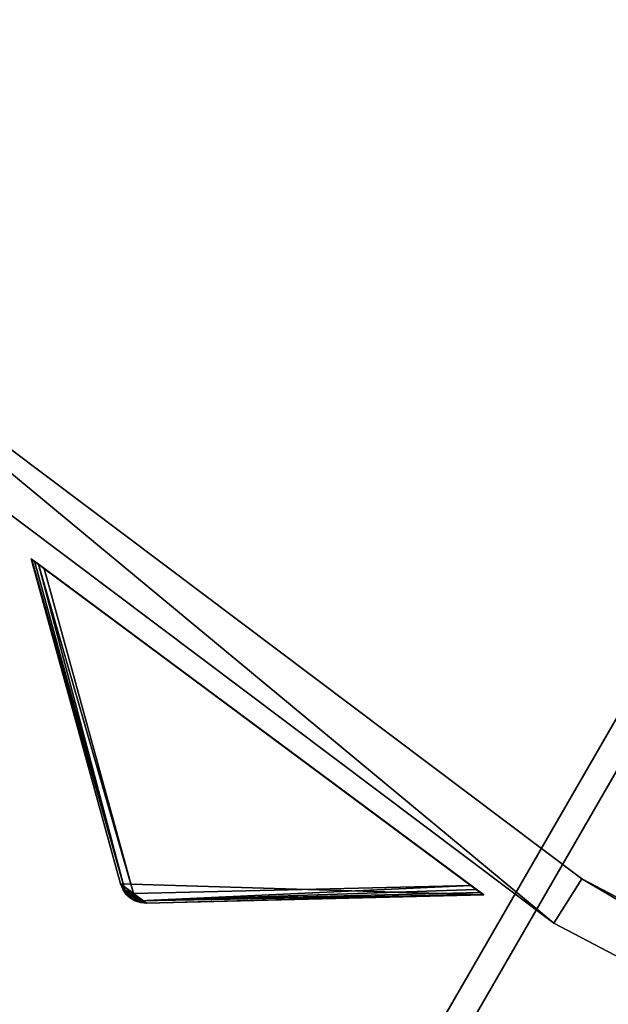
# Model space of a CAD drawing. Extents: x 0 to 712, y 0 to 712.
# Tile 23 of 256: x 195 to 218, y 131 to 169. Entities that reach past the tile are written whole.
import ezdxf

# ---------------------------------------------------------------- set-up
doc = ezdxf.new("R2010")
doc.units = 0
doc.header["$LTSCALE"] = 25.4
doc.layers.get('0').update_dxf_attribs({"color": 13, "linetype": 'CONTINUOUS'})

# ---------------------------------------------------------------- blocks, each defined once
blk = doc.blocks.new('GRUPUJ_12')
at = {"color": 0}
mesh = blk.add_polyface(dxfattribs=at)
corners = [(0, 334.731, 403.847), (1.997, 334.841, 403.847), (1.462, 391.844, 403.847), (7.718, 278.124, 403.847), (9.671, 278.553, 403.847), (24.417, 223.488, 403.847), (26.276, 224.224, 403.847), (49.663, 172.237, 403.847), (51.38, 173.263, 403.847), (82.804, 125.7, 403.847), (84.334, 126.988, 403.847), (122.98, 85.082, 403.847), (124.285, 86.599, 403.847), (145.389, 67.329, 403.847), (146.566, 68.945, 403.847), (169.152, 51.435, 403.847), (170.196, 53.141, 403.847), (220.124, 25.63, 403.847), (220.881, 27.482, 403.847), (274.575, 8.336, 403.847), (275.025, 10.285, 403.847), (331.094, 0, 403.847), (331.226, 1.996, 403.847), (388.22, 0.838, 403.847), (388.029, 2.829, 403.847), (443.963, 12.764, 403.847), (444.47, 10.83, 403.847), (497.579, 31.543, 403.847), (498.39, 29.714, 403.847), (547.489, 58.679, 403.847), (548.582, 57.004, 403.847), (592.399, 93.469, 403.847), (593.747, 91.992, 403.847), (631.147, 135.014, 403.847), (632.714, 133.772, 403.847), (662.728, 182.235, 403.847), (664.475, 181.261, 403.847), (686.326, 233.912, 403.847), (688.207, 233.23, 403.847), (701.329, 288.704, 403.847), (703.294, 288.333, 403.847), (707.348, 345.194, 403.847), (709.348, 345.143, 403.847), (3.451, 391.632, 403.847), (12.067, 447.982, 403.847), (13.996, 447.454, 403.847), (31.54, 501.693, 403.847), (33.36, 500.862, 403.847), (59.377, 551.584, 403.847), (61.039, 550.472, 403.847), (94.856, 596.363, 403.847), (96.318, 594.999, 403.847), (137.059, 634.872, 403.847), (138.283, 633.291, 403.847), (184.892, 666.112, 403.847), (185.847, 664.355, 403.847), (237.117, 689.274, 403.847), (237.778, 687.387, 403.847), (292.382, 703.759, 403.847), (292.732, 701.79, 403.847), (349.254, 709.192, 403.847), (349.284, 707.192, 403.847), (406.262, 705.431, 403.847), (405.97, 703.452, 403.847), (461.322, 690.668, 403.847), (461.927, 692.574, 403.847), (513.907, 669.17, 403.847), (514.81, 670.954, 403.847), (562.362, 639.515, 403.847), (563.54, 641.131, 403.847), (605.432, 602.471, 403.847), (606.854, 603.878, 403.847), (642.003, 558.999, 403.847), (643.632, 560.159, 403.847), (671.127, 510.222, 403.847), (672.921, 511.106, 403.847), (692.049, 457.406, 403.847), (693.962, 457.991, 403.847), (704.228, 401.918, 403.847), (706.21, 402.188, 403.847)]
mesh.append_faces([[corners[k] for k in face] for face in [(0, 1, 2), (1, 3, 4), (4, 5, 6), (6, 7, 8), (8, 9, 10), (10, 11, 12), (12, 13, 14), (14, 15, 16), (16, 17, 18), (18, 19, 20), (20, 21, 22), (22, 23, 24), (24, 23, 25), (25, 26, 27), (27, 28, 29), (29, 30, 31), (31, 32, 33), (33, 34, 35), (35, 36, 37), (37, 38, 39), (39, 40, 41), (2, 43, 44), (43, 2, 1), (44, 45, 46), (46, 47, 48), (48, 49, 50), (50, 51, 52), (52, 53, 54), (54, 55, 56), (56, 57, 58), (58, 59, 60), (60, 61, 62), (62, 64, 65), (65, 66, 67), (67, 68, 69), (69, 70, 71), (71, 72, 73), (73, 74, 75), (75, 76, 77), (77, 78, 79), (79, 41, 42)]], dxfattribs={"vtx0": -1, "vtx1": -1, "color": 0})
mesh.append_faces([[corners[k] for k in face] for face in [(1, 0, 3), (4, 3, 5), (6, 5, 7), (8, 7, 9), (10, 9, 11), (12, 11, 13), (14, 13, 15), (16, 15, 17), (18, 17, 19), (20, 19, 21), (22, 21, 23), (25, 23, 26), (27, 26, 28), (29, 28, 30), (31, 30, 32), (33, 32, 34), (35, 34, 36), (37, 36, 38), (39, 38, 40), (41, 40, 42), (44, 43, 45), (46, 45, 47), (48, 47, 49), (50, 49, 51), (52, 51, 53), (54, 53, 55), (56, 55, 57), (58, 57, 59), (60, 59, 61), (62, 61, 63), (62, 63, 64), (65, 64, 66), (67, 66, 68), (69, 68, 70), (71, 70, 72), (73, 72, 74), (75, 74, 76), (77, 76, 78), (79, 78, 41)]], dxfattribs={"vtx0": -1, "vtx2": -1, "color": 0})
mesh = blk.add_polyface(dxfattribs=at)
corners = [(1.462, 391.844, 383.847), (3.451, 391.632, 383.847), (1.997, 334.841, 383.847), (12.067, 447.982, 383.847), (13.996, 447.454, 383.847), (31.54, 501.693, 383.847), (33.36, 500.862, 383.847), (59.377, 551.584, 383.847), (61.039, 550.472, 383.847), (94.856, 596.363, 383.847), (96.318, 594.999, 383.847), (137.059, 634.872, 383.847), (138.283, 633.291, 383.847), (184.892, 666.112, 383.847), (185.847, 664.355, 383.847), (237.117, 689.274, 383.847), (237.778, 687.387, 383.847), (292.382, 703.759, 383.847), (292.732, 701.79, 383.847), (349.254, 709.192, 383.847), (349.284, 707.192, 383.847), (406.262, 705.431, 383.847), (405.97, 703.452, 383.847), (461.322, 690.668, 383.847), (461.927, 692.574, 383.847), (513.907, 669.17, 383.847), (514.81, 670.954, 383.847), (562.362, 639.515, 383.847), (563.54, 641.131, 383.847), (605.432, 602.471, 383.847), (606.854, 603.878, 383.847), (642.003, 558.999, 383.847), (643.632, 560.159, 383.847), (671.127, 510.222, 383.847), (672.921, 511.106, 383.847), (692.049, 457.406, 383.847), (693.962, 457.991, 383.847), (704.228, 401.918, 383.847), (706.21, 402.188, 383.847), (707.348, 345.194, 383.847), (709.348, 345.143, 383.847), (0, 334.731, 383.847), (7.718, 278.124, 383.847), (9.671, 278.553, 383.847), (24.417, 223.488, 383.847), (26.276, 224.224, 383.847), (49.663, 172.237, 383.847), (51.38, 173.263, 383.847), (82.804, 125.7, 383.847), (84.334, 126.988, 383.847), (122.98, 85.082, 383.847), (124.285, 86.599, 383.847), (145.389, 67.329, 383.847), (146.566, 68.945, 383.847), (169.152, 51.435, 383.847), (170.196, 53.141, 383.847), (220.124, 25.63, 383.847), (220.881, 27.482, 383.847), (274.575, 8.336, 383.847), (275.025, 10.285, 383.847), (331.094, 0, 383.847), (331.226, 1.996, 383.847), (388.22, 0.838, 383.847), (388.029, 2.829, 383.847), (443.963, 12.764, 383.847), (444.47, 10.83, 383.847), (497.579, 31.543, 383.847), (498.39, 29.714, 383.847), (547.489, 58.679, 383.847), (548.582, 57.004, 383.847), (592.399, 93.469, 383.847), (593.747, 91.992, 383.847), (631.147, 135.014, 383.847), (632.714, 133.772, 383.847), (662.728, 182.235, 383.847), (664.475, 181.261, 383.847), (686.326, 233.912, 383.847), (688.207, 233.23, 383.847), (701.329, 288.704, 383.847), (703.294, 288.333, 383.847)]
mesh.append_faces([[corners[k] for k in face] for face in [(1, 3, 4), (4, 5, 6), (6, 7, 8), (8, 9, 10), (10, 11, 12), (12, 13, 14), (14, 15, 16), (16, 17, 18), (18, 19, 20), (20, 21, 22), (22, 21, 23), (23, 24, 25), (25, 26, 27), (27, 28, 29), (29, 30, 31), (31, 32, 33), (33, 34, 35), (35, 36, 37), (37, 38, 39), (41, 2, 42), (42, 43, 44), (44, 45, 46), (46, 47, 48), (48, 49, 50), (50, 51, 52), (52, 53, 54), (54, 55, 56), (56, 57, 58), (58, 59, 60), (60, 61, 62), (62, 64, 65), (65, 66, 67), (67, 68, 69), (69, 70, 71), (71, 72, 73), (73, 74, 75), (75, 76, 77), (77, 78, 79), (79, 39, 40)]], dxfattribs={"vtx0": -1, "vtx1": -1, "color": 0})
mesh.append_faces([[corners[k] for k in face] for face in [(0, 1, 2), (1, 0, 3), (4, 3, 5), (6, 5, 7), (8, 7, 9), (10, 9, 11), (12, 11, 13), (14, 13, 15), (16, 15, 17), (18, 17, 19), (20, 19, 21), (23, 21, 24), (25, 24, 26), (27, 26, 28), (29, 28, 30), (31, 30, 32), (33, 32, 34), (35, 34, 36), (37, 36, 38), (39, 38, 40), (2, 41, 0), (42, 2, 43), (44, 43, 45), (46, 45, 47), (48, 47, 49), (50, 49, 51), (52, 51, 53), (54, 53, 55), (56, 55, 57), (58, 57, 59), (60, 59, 61), (62, 61, 63), (62, 63, 64), (65, 64, 66), (67, 66, 68), (69, 68, 70), (71, 70, 72), (73, 72, 74), (75, 74, 76), (77, 76, 78), (79, 78, 39)]], dxfattribs={"vtx0": -1, "vtx2": -1, "color": 0})
mesh = blk.add_polyface(dxfattribs=at)
corners = [(13.987, 284.721, 390.847), (9.244, 340.318, 390.847), (7.246, 340.238, 390.847), (15.946, 285.121, 390.847), (29.546, 231.005, 390.847), (31.416, 231.714, 390.847), (53.52, 180.48, 390.847), (55.252, 181.48, 390.847), (85.289, 134.455, 390.847), (86.838, 135.72, 390.847), (124.029, 94.122, 390.847), (125.355, 95.62, 390.847), (168.737, 60.526, 390.847), (169.806, 62.217, 390.847), (218.256, 34.537, 390.847), (219.04, 36.377, 390.847), (271.302, 16.828, 390.847), (271.781, 18.77, 390.847), (326.502, 7.857, 390.847), (326.663, 9.85, 390.847), (354.464, 6.73, 390.847), (354.464, 8.73, 390.847), (382.426, 7.857, 390.847), (382.265, 9.85, 390.847), (437.148, 18.77, 390.847), (437.626, 16.828, 390.847), (489.889, 36.377, 390.847), (490.672, 34.537, 390.847), (539.122, 62.217, 390.847), (540.191, 60.526, 390.847), (583.573, 95.62, 390.847), (584.899, 94.122, 390.847), (622.09, 135.72, 390.847), (623.639, 134.455, 390.847), (653.676, 181.48, 390.847), (655.408, 180.48, 390.847), (677.512, 231.714, 390.847), (679.382, 231.005, 390.847), (692.982, 285.121, 390.847), (694.941, 284.721, 390.847), (699.684, 340.318, 390.847), (701.682, 340.238, 390.847), (9.498, 396.116, 390.847), (11.483, 395.875, 390.847), (20.684, 450.911, 390.847), (22.605, 450.354, 390.847), (40.515, 503.201, 390.847), (42.322, 502.343, 390.847), (68.477, 551.632, 390.847), (70.123, 550.496, 390.847), (103.846, 594.952, 390.847), (105.289, 593.566, 390.847), (145.706, 632.036, 390.847), (146.908, 630.437, 390.847), (192.973, 661.926, 390.847), (193.902, 660.155, 390.847), (244.422, 683.846, 390.847), (245.055, 681.949, 390.847), (298.721, 697.23, 390.847), (299.042, 695.256, 390.847), (354.464, 701.73, 390.847), (354.464, 699.73, 390.847), (409.886, 695.256, 390.847), (410.207, 697.23, 390.847), (463.873, 681.949, 390.847), (464.506, 683.846, 390.847), (515.026, 660.155, 390.847), (515.955, 661.926, 390.847), (562.021, 630.437, 390.847), (563.222, 632.036, 390.847), (603.64, 593.566, 390.847), (605.082, 594.952, 390.847), (638.805, 550.496, 390.847), (640.451, 551.632, 390.847), (666.606, 502.343, 390.847), (668.413, 503.201, 390.847), (686.323, 450.354, 390.847), (688.244, 450.911, 390.847), (697.445, 395.875, 390.847), (699.43, 396.116, 390.847)]
mesh.append_faces([[corners[k] for k in face] for face in [(0, 1, 2), (1, 0, 3), (3, 4, 5), (5, 6, 7), (7, 8, 9), (9, 10, 11), (11, 12, 13), (13, 14, 15), (15, 16, 17), (17, 18, 19), (19, 20, 21), (21, 22, 23), (23, 22, 24), (24, 25, 26), (26, 27, 28), (28, 29, 30), (30, 31, 32), (32, 33, 34), (34, 35, 36), (36, 37, 38), (38, 39, 40), (42, 43, 44), (44, 45, 46), (46, 47, 48), (48, 49, 50), (50, 51, 52), (52, 53, 54), (54, 55, 56), (56, 57, 58), (58, 59, 60), (60, 62, 63), (63, 64, 65), (65, 66, 67), (67, 68, 69), (69, 70, 71), (71, 72, 73), (73, 74, 75), (75, 76, 77), (77, 78, 79), (79, 40, 41)]], dxfattribs={"vtx0": -1, "vtx1": -1, "color": 0})
mesh.append_faces([[corners[k] for k in face] for face in [(3, 0, 4), (5, 4, 6), (7, 6, 8), (9, 8, 10), (11, 10, 12), (13, 12, 14), (15, 14, 16), (17, 16, 18), (19, 18, 20), (21, 20, 22), (24, 22, 25), (26, 25, 27), (28, 27, 29), (30, 29, 31), (32, 31, 33), (34, 33, 35), (36, 35, 37), (38, 37, 39), (40, 39, 41), (1, 42, 2), (42, 1, 43), (44, 43, 45), (46, 45, 47), (48, 47, 49), (50, 49, 51), (52, 51, 53), (54, 53, 55), (56, 55, 57), (58, 57, 59), (60, 59, 61), (60, 61, 62), (63, 62, 64), (65, 64, 66), (67, 66, 68), (69, 68, 70), (71, 70, 72), (73, 72, 74), (75, 74, 76), (77, 76, 78), (79, 78, 40)]], dxfattribs={"vtx0": -1, "vtx2": -1, "color": 0})
mesh = blk.add_polyface(dxfattribs=at)
corners = [(9.498, 396.116, 383.847), (9.244, 340.318, 383.847), (7.246, 340.238, 383.847), (11.483, 395.875, 383.847), (20.684, 450.911, 383.847), (22.605, 450.354, 383.847), (40.515, 503.201, 383.847), (42.322, 502.343, 383.847), (68.477, 551.632, 383.847), (70.123, 550.496, 383.847), (103.846, 594.952, 383.847), (105.289, 593.566, 383.847), (145.706, 632.036, 383.847), (146.908, 630.437, 383.847), (192.973, 661.926, 383.847), (193.902, 660.155, 383.847), (244.422, 683.846, 383.847), (245.055, 681.949, 383.847), (298.721, 697.23, 383.847), (299.042, 695.256, 383.847), (354.464, 701.73, 383.847), (354.464, 699.73, 383.847), (410.207, 697.23, 383.847), (409.886, 695.256, 383.847), (463.873, 681.949, 383.847), (464.506, 683.846, 383.847), (515.026, 660.155, 383.847), (515.955, 661.926, 383.847), (562.021, 630.437, 383.847), (563.222, 632.036, 383.847), (603.64, 593.566, 383.847), (605.082, 594.952, 383.847), (638.805, 550.496, 383.847), (640.451, 551.632, 383.847), (666.606, 502.343, 383.847), (668.413, 503.201, 383.847), (686.323, 450.354, 383.847), (688.244, 450.911, 383.847), (697.445, 395.875, 383.847), (699.43, 396.116, 383.847), (699.684, 340.318, 383.847), (701.682, 340.238, 383.847), (13.987, 284.721, 383.847), (15.946, 285.121, 383.847), (29.546, 231.005, 383.847), (31.416, 231.714, 383.847), (53.52, 180.48, 383.847), (55.252, 181.48, 383.847), (85.289, 134.455, 383.847), (86.838, 135.72, 383.847), (124.029, 94.122, 383.847), (125.355, 95.62, 383.847), (168.737, 60.526, 383.847), (169.806, 62.217, 383.847), (218.256, 34.537, 383.847), (219.04, 36.377, 383.847), (271.302, 16.828, 383.847), (271.781, 18.77, 383.847), (326.502, 7.857, 383.847), (326.663, 9.85, 383.847), (354.464, 6.73, 383.847), (354.464, 8.73, 383.847), (382.265, 9.85, 383.847), (382.426, 7.857, 383.847), (437.148, 18.77, 383.847), (437.626, 16.828, 383.847), (489.889, 36.377, 383.847), (490.672, 34.537, 383.847), (539.122, 62.217, 383.847), (540.191, 60.526, 383.847), (583.573, 95.62, 383.847), (584.899, 94.122, 383.847), (622.09, 135.72, 383.847), (623.639, 134.455, 383.847), (653.676, 181.48, 383.847), (655.408, 180.48, 383.847), (677.512, 231.714, 383.847), (679.382, 231.005, 383.847), (692.982, 285.121, 383.847), (694.941, 284.721, 383.847)]
mesh.append_faces([[corners[k] for k in face] for face in [(0, 1, 2), (1, 0, 3), (3, 4, 5), (5, 6, 7), (7, 8, 9), (9, 10, 11), (11, 12, 13), (13, 14, 15), (15, 16, 17), (17, 18, 19), (19, 20, 21), (21, 22, 23), (23, 22, 24), (24, 25, 26), (26, 27, 28), (28, 29, 30), (30, 31, 32), (32, 33, 34), (34, 35, 36), (36, 37, 38), (38, 39, 40), (42, 43, 44), (44, 45, 46), (46, 47, 48), (48, 49, 50), (50, 51, 52), (52, 53, 54), (54, 55, 56), (56, 57, 58), (58, 59, 60), (60, 62, 63), (63, 64, 65), (65, 66, 67), (67, 68, 69), (69, 70, 71), (71, 72, 73), (73, 74, 75), (75, 76, 77), (77, 78, 79), (79, 40, 41)]], dxfattribs={"vtx0": -1, "vtx1": -1, "color": 0})
mesh.append_faces([[corners[k] for k in face] for face in [(3, 0, 4), (5, 4, 6), (7, 6, 8), (9, 8, 10), (11, 10, 12), (13, 12, 14), (15, 14, 16), (17, 16, 18), (19, 18, 20), (21, 20, 22), (24, 22, 25), (26, 25, 27), (28, 27, 29), (30, 29, 31), (32, 31, 33), (34, 33, 35), (36, 35, 37), (38, 37, 39), (40, 39, 41), (1, 42, 2), (42, 1, 43), (44, 43, 45), (46, 45, 47), (48, 47, 49), (50, 49, 51), (52, 51, 53), (54, 53, 55), (56, 55, 57), (58, 57, 59), (60, 59, 61), (60, 61, 62), (63, 62, 64), (65, 64, 66), (67, 66, 68), (69, 68, 70), (71, 70, 72), (73, 72, 74), (75, 74, 76), (77, 76, 78), (79, 78, 40)]], dxfattribs={"vtx0": -1, "vtx2": -1, "color": 0})
mesh = blk.add_polyface(dxfattribs=at)
corners = [(92.177, 343.66, 271.847), (94.175, 343.741, 271.847), (93.878, 385.871, 271.847), (97.269, 301.723, 271.847), (99.229, 302.123, 271.847), (109.022, 261.146, 271.847), (110.892, 261.855, 271.847), (127.132, 222.98, 271.847), (128.864, 223.98, 271.847), (151.13, 188.213, 271.847), (152.68, 189.478, 271.847), (180.394, 157.746, 271.847), (181.721, 159.243, 271.847), (214.167, 132.368, 271.847), (215.236, 134.058, 271.847), (251.573, 112.735, 271.847), (252.357, 114.575, 271.847), (291.644, 99.358, 271.847), (292.122, 101.3, 271.847), (333.342, 92.581, 271.847), (333.503, 94.575, 271.847), (354.464, 91.73, 271.847), (354.464, 93.73, 271.847), (375.587, 92.581, 271.847), (375.426, 94.575, 271.847), (416.806, 101.3, 271.847), (417.284, 99.358, 271.847), (456.571, 114.575, 271.847), (457.355, 112.735, 271.847), (493.692, 134.058, 271.847), (494.761, 132.368, 271.847), (527.208, 159.243, 271.847), (528.534, 157.746, 271.847), (556.249, 189.478, 271.847), (557.798, 188.213, 271.847), (580.064, 223.98, 271.847), (581.796, 222.98, 271.847), (598.036, 261.855, 271.847), (599.906, 261.146, 271.847), (609.7, 302.123, 271.847), (611.659, 301.723, 271.847), (614.753, 343.741, 271.847), (616.751, 343.66, 271.847), (615.05, 385.871, 271.847), (95.863, 385.63, 271.847), (102.328, 427.262, 271.847), (104.249, 426.706, 271.847), (117.308, 466.762, 271.847), (119.115, 465.904, 271.847), (138.431, 503.347, 271.847), (140.077, 502.211, 271.847), (165.148, 536.07, 271.847), (166.591, 534.685, 271.847), (196.769, 564.084, 271.847), (197.971, 562.485, 271.847), (232.474, 586.662, 271.847), (233.404, 584.891, 271.847), (271.339, 603.221, 271.847), (271.972, 601.324, 271.847), (312.356, 613.331, 271.847), (312.677, 611.357, 271.847), (354.464, 616.73, 271.847), (354.464, 614.73, 271.847), (396.251, 611.357, 271.847), (396.572, 613.331, 271.847), (436.956, 601.324, 271.847), (437.589, 603.221, 271.847), (475.524, 584.891, 271.847), (476.454, 586.662, 271.847), (510.957, 562.485, 271.847), (512.159, 564.084, 271.847), (542.337, 534.685, 271.847), (543.78, 536.07, 271.847), (568.851, 502.211, 271.847), (570.497, 503.347, 271.847), (589.813, 465.904, 271.847), (591.62, 466.762, 271.847), (604.679, 426.706, 271.847), (606.6, 427.262, 271.847), (613.065, 385.63, 271.847)]
mesh.append_faces([[corners[k] for k in face] for face in [(0, 1, 2), (1, 3, 4), (4, 5, 6), (6, 7, 8), (8, 9, 10), (10, 11, 12), (12, 13, 14), (14, 15, 16), (16, 17, 18), (18, 19, 20), (20, 21, 22), (22, 23, 24), (24, 23, 25), (25, 26, 27), (27, 28, 29), (29, 30, 31), (31, 32, 33), (33, 34, 35), (35, 36, 37), (37, 38, 39), (39, 40, 41), (2, 44, 45), (44, 2, 1), (45, 46, 47), (47, 48, 49), (49, 50, 51), (51, 52, 53), (53, 54, 55), (55, 56, 57), (57, 58, 59), (59, 60, 61), (61, 63, 64), (64, 65, 66), (66, 67, 68), (68, 69, 70), (70, 71, 72), (72, 73, 74), (74, 75, 76), (76, 77, 78), (78, 79, 43)]], dxfattribs={"vtx0": -1, "vtx1": -1, "color": 0})
mesh.append_faces([[corners[k] for k in face] for face in [(1, 0, 3), (4, 3, 5), (6, 5, 7), (8, 7, 9), (10, 9, 11), (12, 11, 13), (14, 13, 15), (16, 15, 17), (18, 17, 19), (20, 19, 21), (22, 21, 23), (25, 23, 26), (27, 26, 28), (29, 28, 30), (31, 30, 32), (33, 32, 34), (35, 34, 36), (37, 36, 38), (39, 38, 40), (41, 40, 42), (41, 42, 43), (45, 44, 46), (47, 46, 48), (49, 48, 50), (51, 50, 52), (53, 52, 54), (55, 54, 56), (57, 56, 58), (59, 58, 60), (61, 60, 62), (61, 62, 63), (64, 63, 65), (66, 65, 67), (68, 67, 69), (70, 69, 71), (72, 71, 73), (74, 73, 75), (76, 75, 77), (78, 77, 79), (43, 79, 41)]], dxfattribs={"vtx0": -1, "vtx2": -1, "color": 0})
mesh = blk.add_polyface(dxfattribs=at)
corners = [(93.878, 385.871, 264.847), (95.863, 385.63, 264.847), (94.175, 343.741, 264.847), (102.328, 427.262, 264.847), (104.249, 426.706, 264.847), (117.308, 466.762, 264.847), (119.115, 465.904, 264.847), (138.431, 503.347, 264.847), (140.077, 502.211, 264.847), (165.148, 536.07, 264.847), (166.591, 534.685, 264.847), (196.769, 564.084, 264.847), (197.971, 562.485, 264.847), (232.474, 586.662, 264.847), (233.404, 584.891, 264.847), (271.339, 603.221, 264.847), (271.972, 601.324, 264.847), (312.356, 613.331, 264.847), (312.677, 611.357, 264.847), (354.464, 616.73, 264.847), (354.464, 614.73, 264.847), (396.572, 613.331, 264.847), (396.251, 611.357, 264.847), (436.956, 601.324, 264.847), (437.589, 603.221, 264.847), (475.524, 584.891, 264.847), (476.454, 586.662, 264.847), (510.957, 562.485, 264.847), (512.159, 564.084, 264.847), (542.337, 534.685, 264.847), (543.78, 536.07, 264.847), (568.851, 502.211, 264.847), (570.497, 503.347, 264.847), (589.813, 465.904, 264.847), (591.62, 466.762, 264.847), (604.679, 426.706, 264.847), (606.6, 427.262, 264.847), (613.065, 385.63, 264.847), (615.05, 385.871, 264.847), (614.753, 343.741, 264.847), (92.177, 343.66, 264.847), (97.269, 301.723, 264.847), (99.229, 302.123, 264.847), (109.022, 261.146, 264.847), (110.892, 261.855, 264.847), (127.132, 222.98, 264.847), (128.864, 223.98, 264.847), (151.13, 188.213, 264.847), (152.68, 189.478, 264.847), (180.394, 157.746, 264.847), (181.721, 159.243, 264.847), (214.167, 132.368, 264.847), (215.236, 134.058, 264.847), (251.573, 112.735, 264.847), (252.357, 114.575, 264.847), (291.644, 99.358, 264.847), (292.122, 101.3, 264.847), (333.342, 92.581, 264.847), (333.503, 94.575, 264.847), (354.464, 91.73, 264.847), (354.464, 93.73, 264.847), (375.426, 94.575, 264.847), (375.587, 92.581, 264.847), (416.806, 101.3, 264.847), (417.284, 99.358, 264.847), (456.571, 114.575, 264.847), (457.355, 112.735, 264.847), (493.692, 134.058, 264.847), (494.761, 132.368, 264.847), (527.208, 159.243, 264.847), (528.534, 157.746, 264.847), (556.249, 189.478, 264.847), (557.798, 188.213, 264.847), (580.064, 223.98, 264.847), (581.796, 222.98, 264.847), (598.036, 261.855, 264.847), (599.906, 261.146, 264.847), (609.7, 302.123, 264.847), (611.659, 301.723, 264.847), (616.751, 343.66, 264.847)]
mesh.append_faces([[corners[k] for k in face] for face in [(1, 3, 4), (4, 5, 6), (6, 7, 8), (8, 9, 10), (10, 11, 12), (12, 13, 14), (14, 15, 16), (16, 17, 18), (18, 19, 20), (20, 21, 22), (22, 21, 23), (23, 24, 25), (25, 26, 27), (27, 28, 29), (29, 30, 31), (31, 32, 33), (33, 34, 35), (35, 36, 37), (37, 38, 39), (40, 2, 41), (41, 42, 43), (43, 44, 45), (45, 46, 47), (47, 48, 49), (49, 50, 51), (51, 52, 53), (53, 54, 55), (55, 56, 57), (57, 58, 59), (59, 61, 62), (62, 63, 64), (64, 65, 66), (66, 67, 68), (68, 69, 70), (70, 71, 72), (72, 73, 74), (74, 75, 76), (76, 77, 78), (78, 39, 79), (79, 39, 38)]], dxfattribs={"vtx0": -1, "vtx1": -1, "color": 0})
mesh.append_faces([[corners[k] for k in face] for face in [(0, 1, 2), (1, 0, 3), (4, 3, 5), (6, 5, 7), (8, 7, 9), (10, 9, 11), (12, 11, 13), (14, 13, 15), (16, 15, 17), (18, 17, 19), (20, 19, 21), (23, 21, 24), (25, 24, 26), (27, 26, 28), (29, 28, 30), (31, 30, 32), (33, 32, 34), (35, 34, 36), (37, 36, 38), (2, 40, 0), (41, 2, 42), (43, 42, 44), (45, 44, 46), (47, 46, 48), (49, 48, 50), (51, 50, 52), (53, 52, 54), (55, 54, 56), (57, 56, 58), (59, 58, 60), (59, 60, 61), (62, 61, 63), (64, 63, 65), (66, 65, 67), (68, 67, 69), (70, 69, 71), (72, 71, 73), (74, 73, 75), (76, 75, 77), (78, 77, 39)]], dxfattribs={"vtx0": -1, "vtx2": -1, "color": 0})
mesh = blk.add_polyface(dxfattribs=at)
corners = [(292.255, 271.302, 403.847), (167.255, 54.796, 393.847), (167.255, 54.796, 403.847), (292.255, 271.302, 393.847)]
mesh.append_faces([[corners[k] for k in face] for face in [(0, 1, 2), (1, 0, 3)]], dxfattribs={"vtx0": -1, "color": 0})
mesh = blk.add_polyface(dxfattribs=at)
corners = [(175.915, 49.796, 403.847), (292.255, 271.302, 403.847), (167.255, 54.796, 403.847), (300.915, 266.302, 403.847)]
mesh.append_faces([[corners[k] for k in face] for face in [(0, 1, 2), (1, 0, 3)]], dxfattribs={"vtx0": -1, "color": 0})
mesh = blk.add_polyface(dxfattribs=at)
corners = [(292.255, 271.302, 393.847), (175.915, 49.796, 393.847), (167.255, 54.796, 393.847), (300.915, 266.302, 393.847)]
mesh.append_faces([[corners[k] for k in face] for face in [(0, 1, 2), (1, 0, 3)]], dxfattribs={"vtx0": -1, "color": 0})
mesh = blk.add_polyface(dxfattribs=at)
corners = [(293.121, 270.802, 394.814), (168.121, 54.296, 402.847), (168.121, 54.296, 394.814), (293.121, 270.802, 402.847)]
mesh.append_faces([[corners[k] for k in face] for face in [(0, 1, 2), (1, 0, 3)]], dxfattribs={"vtx0": -1, "color": 0})
mesh = blk.add_polyface(dxfattribs=at)
corners = [(175.078, 50.279, 394.814), (293.121, 270.802, 394.814), (168.121, 54.296, 394.814), (300.078, 266.785, 394.814)]
mesh.append_faces([[corners[k] for k in face] for face in [(0, 1, 2), (1, 0, 3)]], dxfattribs={"vtx0": -1, "color": 0})
mesh = blk.add_polyface(dxfattribs=at)
corners = [(293.121, 270.802, 402.847), (175.078, 50.279, 402.847), (168.121, 54.296, 402.847), (300.078, 266.785, 402.847)]
mesh.append_faces([[corners[k] for k in face] for face in [(0, 1, 2), (1, 0, 3)]], dxfattribs={"vtx0": -1, "color": 0})
mesh = blk.add_polyface(dxfattribs=at)
corners = [(300.078, 266.785, 402.847), (175.078, 50.279, 394.814), (175.078, 50.279, 402.847), (300.078, 266.785, 394.814)]
mesh.append_faces([[corners[k] for k in face] for face in [(0, 1, 2), (1, 0, 3)]], dxfattribs={"vtx0": -1, "color": 0})
mesh = blk.add_polyface(dxfattribs=at)
corners = [(300.915, 266.302, 393.847), (175.915, 49.796, 403.847), (175.915, 49.796, 393.847), (300.915, 266.302, 403.847)]
mesh.append_faces([[corners[k] for k in face] for face in [(0, 1, 2), (1, 0, 3)]], dxfattribs={"vtx0": -1, "color": 0})
mesh = blk.add_polyface(dxfattribs=at)
corners = [(181.721, 159.243, 271.847), (215.236, 134.058, 264.847), (181.721, 159.243, 264.847), (215.236, 134.058, 271.847)]
mesh.append_faces([[corners[k] for k in face] for face in [(0, 1, 2), (1, 0, 3)]], dxfattribs={"vtx0": -1, "color": 0})
mesh = blk.add_polyface(dxfattribs=at)
corners = [(214.167, 132.368, 271.847), (180.394, 157.746, 264.847), (214.167, 132.368, 264.847), (180.394, 157.746, 271.847)]
mesh.append_faces([[corners[k] for k in face] for face in [(0, 1, 2), (1, 0, 3)]], dxfattribs={"vtx0": -1, "color": 0})
mesh = blk.add_polyface(dxfattribs=at)
corners = [(215.236, 134.058, 271.847), (252.357, 114.575, 264.847), (215.236, 134.058, 264.847), (252.357, 114.575, 271.847)]
mesh.append_faces([[corners[k] for k in face] for face in [(0, 1, 2), (1, 0, 3)]], dxfattribs={"vtx0": -1, "color": 0})
mesh = blk.add_polyface(dxfattribs=at)
corners = [(251.573, 112.735, 271.847), (214.167, 132.368, 264.847), (251.573, 112.735, 264.847), (214.167, 132.368, 271.847)]
mesh.append_faces([[corners[k] for k in face] for face in [(0, 1, 2), (1, 0, 3)]], dxfattribs={"vtx0": -1, "color": 0})
blk = doc.blocks.new('GRUPUJ_9')
at = {"color": 254}
mesh = blk.add_polyface(dxfattribs=at)
corners = [(195.773, 148.089, 276), (199.186, 135.689, 136.75), (199.186, 135.689, 265.866), (195.773, 148.089, 126.616)]
mesh.append_faces([[corners[k] for k in face] for face in [(0, 1, 2), (1, 0, 3)]], dxfattribs={"vtx0": -1, "color": 254})
mesh = blk.add_polyface(dxfattribs=at)
corners = [(196.06, 147.876, 126.041), (212.537, 135.634, 126), (196.268, 147.721, 126), (212.745, 135.48, 126.041), (195.903, 147.992, 126.162), (212.902, 135.363, 126.162), (195.806, 148.064, 126.357), (212.999, 135.291, 126.357), (195.773, 148.089, 126.616), (213.032, 135.267, 126.616), (195.773, 148.089, 276), (213.032, 135.267, 276)]
mesh.append_faces([[corners[k] for k in face] for face in [(0, 1, 2), (9, 10, 11)]], dxfattribs={"vtx0": -1, "color": 254})
mesh.append_faces([[corners[k] for k in face] for face in [(1, 0, 3), (3, 4, 5), (5, 6, 7), (7, 8, 9)]], dxfattribs={"vtx0": -1, "vtx1": -1, "color": 254})
mesh.append_faces([[corners[k] for k in face] for face in [(3, 0, 4), (5, 4, 6), (7, 6, 8), (9, 8, 10)]], dxfattribs={"vtx0": -1, "vtx2": -1, "color": 254})
mesh = blk.add_polyface(dxfattribs=at)
corners = [(199.745, 135.041, 265.625), (199.268, 135.484, 265.717), (199.554, 135.152, 265.594), (199.955, 134.974, 265.717), (200.175, 134.955, 265.866), (199.186, 135.689, 265.866), (213.032, 135.267, 276), (195.773, 148.089, 276)]
mesh.append_faces([[corners[k] for k in face] for face in [(0, 1, 2), (5, 6, 7)]], dxfattribs={"vtx0": -1, "color": 254})
mesh.append_faces([[corners[k] for k in face] for face in [(1, 4, 5)]], dxfattribs={"vtx0": -1, "vtx1": -1, "color": 254})
mesh.append_faces([[corners[k] for k in face] for face in [(1, 0, 3), (1, 3, 4), (5, 4, 6)]], dxfattribs={"vtx0": -1, "vtx2": -1, "color": 254})
mesh = blk.add_polyface(dxfattribs=at)
corners = [(195.773, 148.089, 126.616), (199.352, 135.457, 136.41), (199.186, 135.689, 136.75)]
mesh.append_faces([[corners[k] for k in face] for face in [(0, 1, 2)]], dxfattribs={"color": 254})
mesh = blk.add_polyface(dxfattribs=at)
corners = [(195.773, 148.089, 126.616), (195.806, 148.064, 126.357), (199.352, 135.457, 136.41)]
mesh.append_faces([[corners[k] for k in face] for face in [(0, 1, 2)]], dxfattribs={"color": 254})
mesh = blk.add_polyface(dxfattribs=at)
corners = [(195.806, 148.064, 126.357), (195.903, 147.992, 126.162), (199.352, 135.457, 136.41)]
mesh.append_faces([[corners[k] for k in face] for face in [(0, 1, 2)]], dxfattribs={"color": 254})
mesh = blk.add_polyface(dxfattribs=at)
corners = [(195.903, 147.992, 126.162), (196.06, 147.876, 126.041), (199.352, 135.457, 136.41)]
mesh.append_faces([[corners[k] for k in face] for face in [(0, 1, 2)]], dxfattribs={"color": 254})
mesh = blk.add_polyface(dxfattribs=at)
corners = [(199.681, 135.322, 136.134), (196.06, 147.876, 126.041), (196.268, 147.721, 126)]
mesh.append_faces([[corners[k] for k in face] for face in [(0, 1, 2)]], dxfattribs={"color": 254})
mesh = blk.add_polyface(dxfattribs=at)
corners = [(196.06, 147.876, 126.041), (199.681, 135.322, 136.134), (199.352, 135.457, 136.41)]
mesh.append_faces([[corners[k] for k in face] for face in [(0, 1, 2)]], dxfattribs={"color": 254})
mesh = blk.add_polyface(dxfattribs=at)
corners = [(199.681, 135.322, 136.134), (196.268, 147.721, 126), (212.537, 135.634, 126)]
mesh.append_faces([[corners[k] for k in face] for face in [(0, 1, 2)]], dxfattribs={"color": 254})
mesh = blk.add_polyface(dxfattribs=at)
corners = [(199.186, 135.689, 136.75), (199.352, 135.457, 136.41), (199.43, 135.305, 136.507)]
mesh.append_faces([[corners[k] for k in face] for face in [(0, 1, 2)]], dxfattribs={"color": 254})
mesh = blk.add_polyface(dxfattribs=at)
corners = [(199.186, 135.689, 136.75), (199.43, 135.305, 136.507), (199.346, 135.361, 136.75)]
mesh.append_faces([[corners[k] for k in face] for face in [(0, 1, 2)]], dxfattribs={"color": 254})
mesh = blk.add_polyface(dxfattribs=at)
corners = [(199.186, 135.689, 136.75), (199.346, 135.361, 136.75), (199.268, 135.484, 265.717)]
mesh.append_faces([[corners[k] for k in face] for face in [(0, 1, 2)]], dxfattribs={"color": 254})
mesh = blk.add_polyface(dxfattribs=at)
corners = [(199.186, 135.689, 136.75), (199.268, 135.484, 265.717), (199.186, 135.689, 265.866)]
mesh.append_faces([[corners[k] for k in face] for face in [(0, 1, 2)]], dxfattribs={"color": 254})
mesh = blk.add_polyface(dxfattribs=at)
corners = [(199.905, 135.047, 136.41), (199.681, 135.322, 136.134), (212.537, 135.634, 126)]
mesh.append_faces([[corners[k] for k in face] for face in [(0, 1, 2)]], dxfattribs={"color": 254})
mesh = blk.add_polyface(dxfattribs=at)
corners = [(199.905, 135.047, 136.41), (212.537, 135.634, 126), (212.745, 135.48, 126.041)]
mesh.append_faces([[corners[k] for k in face] for face in [(0, 1, 2)]], dxfattribs={"color": 254})
mesh = blk.add_polyface(dxfattribs=at)
corners = [(199.268, 135.484, 265.717), (199.346, 135.361, 136.75), (199.393, 135.302, 265.625)]
mesh.append_faces([[corners[k] for k in face] for face in [(0, 1, 2)]], dxfattribs={"color": 254})
mesh = blk.add_polyface(dxfattribs=at)
corners = [(199.346, 135.361, 136.75), (199.43, 135.305, 136.507), (199.393, 135.302, 136.75)]
mesh.append_faces([[corners[k] for k in face] for face in [(0, 1, 2)]], dxfattribs={"color": 254})
mesh = blk.add_polyface(dxfattribs=at)
corners = [(199.346, 135.361, 136.75), (199.393, 135.302, 136.75), (199.393, 135.302, 265.625)]
mesh.append_faces([[corners[k] for k in face] for face in [(0, 1, 2)]], dxfattribs={"color": 254})
mesh = blk.add_polyface(dxfattribs=at)
corners = [(199.352, 135.457, 136.41), (199.681, 135.322, 136.134), (199.43, 135.305, 136.507)]
mesh.append_faces([[corners[k] for k in face] for face in [(0, 1, 2)]], dxfattribs={"color": 254})
mesh = blk.add_polyface(dxfattribs=at)
corners = [(199.393, 135.302, 136.75), (199.43, 135.305, 136.507), (199.745, 135.041, 136.75)]
mesh.append_faces([[corners[k] for k in face] for face in [(0, 1, 2)]], dxfattribs={"color": 254})
mesh = blk.add_polyface(dxfattribs=at)
corners = [(199.393, 135.302, 265.625), (199.393, 135.302, 136.75), (199.554, 135.152, 265.594)]
mesh.append_faces([[corners[k] for k in face] for face in [(0, 1, 2)]], dxfattribs={"color": 254})
mesh = blk.add_polyface(dxfattribs=at)
corners = [(199.745, 135.041, 265.625), (199.393, 135.302, 136.75), (199.745, 135.041, 136.75)]
mesh.append_faces([[corners[k] for k in face] for face in [(0, 1, 2)]], dxfattribs={"color": 254})
mesh = blk.add_polyface(dxfattribs=at)
corners = [(199.745, 135.041, 265.625), (199.554, 135.152, 265.594), (199.393, 135.302, 136.75)]
mesh.append_faces([[corners[k] for k in face] for face in [(0, 1, 2)]], dxfattribs={"color": 254})
mesh = blk.add_polyface(dxfattribs=at)
corners = [(199.567, 135.169, 136.541), (199.43, 135.305, 136.507), (199.681, 135.322, 136.134)]
mesh.append_faces([[corners[k] for k in face] for face in [(0, 1, 2)]], dxfattribs={"color": 254})
mesh = blk.add_polyface(dxfattribs=at)
corners = [(199.43, 135.305, 136.507), (199.567, 135.169, 136.541), (199.745, 135.041, 136.75)]
mesh.append_faces([[corners[k] for k in face] for face in [(0, 1, 2)]], dxfattribs={"color": 254})
mesh = blk.add_polyface(dxfattribs=at)
corners = [(199.567, 135.169, 136.541), (199.681, 135.322, 136.134), (199.737, 135.077, 136.507)]
mesh.append_faces([[corners[k] for k in face] for face in [(0, 1, 2)]], dxfattribs={"color": 254})
mesh = blk.add_polyface(dxfattribs=at)
corners = [(199.745, 135.041, 136.75), (199.567, 135.169, 136.541), (199.737, 135.077, 136.507)]
mesh.append_faces([[corners[k] for k in face] for face in [(0, 1, 2)]], dxfattribs={"color": 254})
mesh = blk.add_polyface(dxfattribs=at)
corners = [(199.737, 135.077, 136.507), (199.681, 135.322, 136.134), (199.905, 135.047, 136.41)]
mesh.append_faces([[corners[k] for k in face] for face in [(0, 1, 2)]], dxfattribs={"color": 254})
mesh = blk.add_polyface(dxfattribs=at)
corners = [(199.905, 135.047, 136.41), (212.745, 135.48, 126.041), (212.902, 135.363, 126.162)]
mesh.append_faces([[corners[k] for k in face] for face in [(0, 1, 2)]], dxfattribs={"color": 254})
mesh = blk.add_polyface(dxfattribs=at)
corners = [(199.905, 135.047, 136.41), (212.902, 135.363, 126.162), (212.999, 135.291, 126.357)]
mesh.append_faces([[corners[k] for k in face] for face in [(0, 1, 2)]], dxfattribs={"color": 254})
mesh = blk.add_polyface(dxfattribs=at)
corners = [(200.175, 134.955, 136.75), (199.905, 135.047, 136.41), (212.999, 135.291, 126.357)]
mesh.append_faces([[corners[k] for k in face] for face in [(0, 1, 2)]], dxfattribs={"color": 254})
mesh = blk.add_polyface(dxfattribs=at)
corners = [(200.175, 134.955, 136.75), (212.999, 135.291, 126.357), (213.032, 135.267, 126.616)]
mesh.append_faces([[corners[k] for k in face] for face in [(0, 1, 2)]], dxfattribs={"color": 254})
mesh = blk.add_polyface(dxfattribs=at)
corners = [(213.032, 135.267, 276), (200.175, 134.955, 136.75), (213.032, 135.267, 126.616), (200.175, 134.955, 265.866)]
mesh.append_faces([[corners[k] for k in face] for face in [(0, 1, 2), (1, 0, 3)]], dxfattribs={"vtx0": -1, "color": 254})
mesh = blk.add_polyface(dxfattribs=at)
corners = [(199.745, 135.041, 136.75), (199.737, 135.077, 136.507), (199.814, 135.013, 136.75)]
mesh.append_faces([[corners[k] for k in face] for face in [(0, 1, 2)]], dxfattribs={"color": 254})
mesh = blk.add_polyface(dxfattribs=at)
corners = [(199.814, 135.013, 136.75), (199.737, 135.077, 136.507), (199.905, 135.047, 136.41)]
mesh.append_faces([[corners[k] for k in face] for face in [(0, 1, 2)]], dxfattribs={"color": 254})
mesh = blk.add_polyface(dxfattribs=at)
corners = [(199.955, 134.974, 265.717), (199.745, 135.041, 265.625), (199.745, 135.041, 136.75)]
mesh.append_faces([[corners[k] for k in face] for face in [(0, 1, 2)]], dxfattribs={"color": 254})
mesh = blk.add_polyface(dxfattribs=at)
corners = [(200.175, 134.955, 265.866), (199.745, 135.041, 136.75), (199.814, 135.013, 136.75)]
mesh.append_faces([[corners[k] for k in face] for face in [(0, 1, 2)]], dxfattribs={"color": 254})
mesh = blk.add_polyface(dxfattribs=at)
corners = [(200.175, 134.955, 265.866), (199.955, 134.974, 265.717), (199.745, 135.041, 136.75)]
mesh.append_faces([[corners[k] for k in face] for face in [(0, 1, 2)]], dxfattribs={"color": 254})
mesh = blk.add_polyface(dxfattribs=at)
corners = [(199.814, 135.013, 136.75), (199.905, 135.047, 136.41), (200.175, 134.955, 136.75)]
mesh.append_faces([[corners[k] for k in face] for face in [(0, 1, 2)]], dxfattribs={"color": 254})
mesh = blk.add_polyface(dxfattribs=at)
corners = [(200.175, 134.955, 265.866), (199.814, 135.013, 136.75), (200.175, 134.955, 136.75)]
mesh.append_faces([[corners[k] for k in face] for face in [(0, 1, 2)]], dxfattribs={"color": 254})
blk = doc.blocks.new('CRISTAL-L-7631-7630_STL')
at = {"color": 0}
blk.add_blockref('GRUPUJ_9', (144.99, -356.06, 144.219), dxfattribs=at)
at = {"color": 8}
blk.add_blockref('GRUPUJ_12', (146.534, -354.23, 165.372), dxfattribs=at)
blk = doc.blocks.new('GRUPUJ_11')
at = {"color": 0}
blk.add_blockref('CRISTAL-L-7631-7630_STL', (-144.99, 356.06, -7.219), dxfattribs=at)

msp = doc.modelspace()

# ---------------------------------------------------------------- block references
at = {"color": 0}
msp.add_blockref('GRUPUJ_11', (0, 0), dxfattribs=at)

doc.saveas('drawing.dxf')
